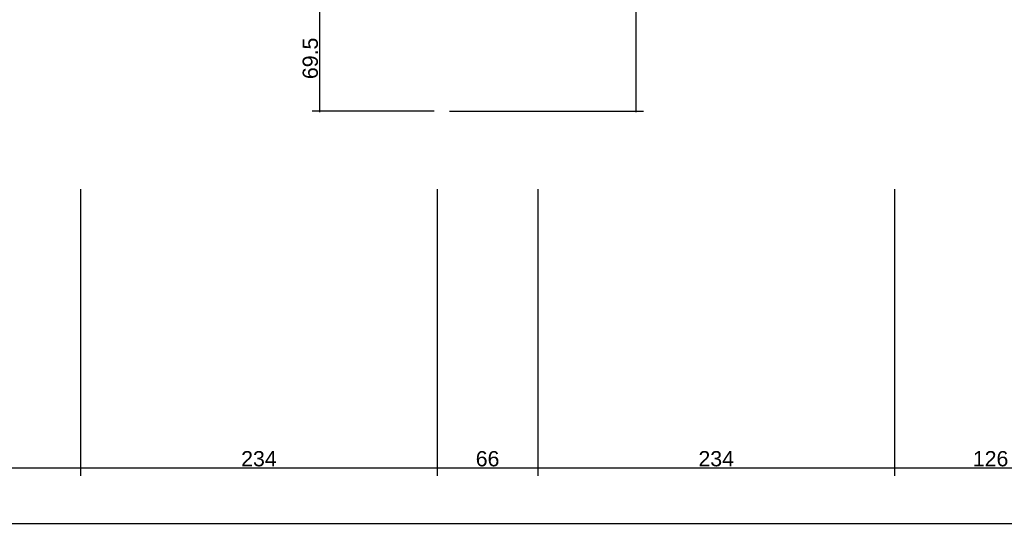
# Model space of a CAD drawing. Header units: millimetres. Extents: x 126553 to 403692, y -95821 to 38049.
# Tile 33 of 256: x 160940 to 161586, y -24824 to -24488. Entities that reach past the tile are written whole.
import ezdxf

# ---------------------------------------------------------------- set-up
doc = ezdxf.new("R2010")
doc.units = ezdxf.units.MM
doc.layers.add('11_wymiary', color=55, linetype='Continuous')
doc.layers.add('11_wymiary @ 50', color=55, linetype='Continuous')
doc.styles.add('11_RJ', font='arial.ttf')
doc.dimstyles.new('11_RJ (cc)', dxfattribs={"dimtxt": 0.2, "dimasz": 0.001, "dimexe": 0.1, "dimexo": 0.1, "dimgap": 0.02, "dimtad": 1, "dimdec": 1, "dimrnd": 0.5, "dimzin": 12, "dimdsep": 46, "dimtxsty": '11_RJ', "dimblk": 'OBLIQUE', "dimcen": 0, "dimdle": 0.01, "dimclrd": 256, "dimclre": 256, "dimclrt": 2, "dimazin": 3, "dimtfac": 1, "dimtdec": 1, "dimtofl": 0, "dimtmove": 0, "dimatfit": 3, "dimldrblk": 'DOT', "dimfxl": 1, "dimtolj": 1, "dimtzin": 13, "dimarcsym": 0})

# ---------------------------------------------------------------- blocks, each defined once
blk = doc.blocks.new('_Oblique')
at = {"color": 0, "linetype": 'ByBlock', "lineweight": -2}
blk.add_line((-0.5, -0.5), (0.5, 0.5), dxfattribs=at)
blk = doc.blocks.new('*D1196')
at = {"layer": '11_wymiary', "lineweight": -2, "transparency": 16777216}
for p, q in [((161514.37, -24599.24), (161514.37, -24787.41)), ((161640.37, -24599.24), (161640.37, -24787.41)), ((161640.87, -24782.41), (161513.87, -24782.41))]:
    blk.add_line(p, q, dxfattribs=at)
at = {"layer": 'Defpoints', "color": 0, "transparency": 16777216}
for p in [(161514.37, -24594.24), (161640.37, -24594.24), (161514.37, -24782.41)]:
    blk.add_point(p, dxfattribs=at)
at = {"layer": '11_wymiary', "lineweight": -2, "transparency": 16777216, "xscale": 0.05, "yscale": 0.05, "zscale": 0.05, "rotation": 180}
blk.add_blockref('_Oblique', (161514.37, -24782.41), dxfattribs=at)
at = {"layer": '11_wymiary', "lineweight": -2, "transparency": 16777216, "xscale": 0.05, "yscale": 0.05, "zscale": 0.05}
blk.add_blockref('_Oblique', (161640.37, -24782.41), dxfattribs=at)
at = {"layer": '11_wymiary', "color": 2, "transparency": 16777216, "insert": (161577.37, -24776.31), "char_height": 10, "attachment_point": 5, "style": '11_RJ'}
blk.add_mtext('\\A1;126', dxfattribs=at)
blk = doc.blocks.new('_Dot')
at = {"color": 0, "linetype": 'ByBlock', "lineweight": -2}
blk.add_line((-0.5, 0), (-1, 0), dxfattribs=at)
at = {"color": 0, "linetype": 'ByBlock', "const_width": 0.5}
blk.add_lwpolyline([(-0.25, 0, 1), (0.25, 0, 1)], format="xyb", close=True, dxfattribs=at)
blk = doc.blocks.new('*D1197')
at = {"layer": '11_wymiary', "lineweight": -2, "transparency": 16777216}
for p, q in [((161280.37, -24599.24), (161280.37, -24787.41)), ((161514.37, -24599.24), (161514.37, -24787.41)), ((161514.87, -24782.41), (161279.87, -24782.41))]:
    blk.add_line(p, q, dxfattribs=at)
at = {"layer": 'Defpoints', "color": 0, "transparency": 16777216}
for p in [(161280.37, -24594.24), (161514.37, -24594.24), (161280.37, -24782.41)]:
    blk.add_point(p, dxfattribs=at)
at = {"layer": '11_wymiary', "lineweight": -2, "transparency": 16777216, "xscale": 0.05, "yscale": 0.05, "zscale": 0.05, "rotation": 180}
blk.add_blockref('_Oblique', (161280.37, -24782.41), dxfattribs=at)
at = {"layer": '11_wymiary', "lineweight": -2, "transparency": 16777216, "xscale": 0.05, "yscale": 0.05, "zscale": 0.05}
blk.add_blockref('_Oblique', (161514.37, -24782.41), dxfattribs=at)
at = {"layer": '11_wymiary', "color": 2, "transparency": 16777216, "insert": (161397.37, -24776.3), "char_height": 10, "attachment_point": 5, "style": '11_RJ'}
blk.add_mtext('\\A1;234', dxfattribs=at)
blk = doc.blocks.new('*D1198')
at = {"layer": '11_wymiary', "lineweight": -2, "transparency": 16777216}
for p, q in [((161214.37, -24599.24), (161214.37, -24787.41)), ((161280.37, -24599.24), (161280.37, -24787.41)), ((161280.87, -24782.41), (161213.87, -24782.41))]:
    blk.add_line(p, q, dxfattribs=at)
at = {"layer": 'Defpoints', "color": 0, "transparency": 16777216}
for p in [(161214.37, -24594.24), (161280.37, -24594.24), (161214.37, -24782.41)]:
    blk.add_point(p, dxfattribs=at)
at = {"layer": '11_wymiary', "lineweight": -2, "transparency": 16777216, "xscale": 0.05, "yscale": 0.05, "zscale": 0.05, "rotation": 180}
blk.add_blockref('_Oblique', (161214.37, -24782.41), dxfattribs=at)
at = {"layer": '11_wymiary', "lineweight": -2, "transparency": 16777216, "xscale": 0.05, "yscale": 0.05, "zscale": 0.05}
blk.add_blockref('_Oblique', (161280.37, -24782.41), dxfattribs=at)
at = {"layer": '11_wymiary', "color": 2, "transparency": 16777216, "insert": (161247.37, -24776.31), "char_height": 10, "attachment_point": 5, "style": '11_RJ'}
blk.add_mtext('\\A1;66', dxfattribs=at)
blk = doc.blocks.new('*D1199')
at = {"layer": '11_wymiary', "lineweight": -2, "transparency": 16777216}
for p, q in [((160980.37, -24599.24), (160980.37, -24787.41)), ((161214.37, -24599.24), (161214.37, -24787.41)), ((161214.87, -24782.41), (160979.87, -24782.41))]:
    blk.add_line(p, q, dxfattribs=at)
at = {"layer": 'Defpoints', "color": 0, "transparency": 16777216}
for p in [(160980.37, -24594.24), (161214.37, -24594.24), (160980.37, -24782.41)]:
    blk.add_point(p, dxfattribs=at)
at = {"layer": '11_wymiary', "lineweight": -2, "transparency": 16777216, "xscale": 0.05, "yscale": 0.05, "zscale": 0.05, "rotation": 180}
blk.add_blockref('_Oblique', (160980.37, -24782.41), dxfattribs=at)
at = {"layer": '11_wymiary', "lineweight": -2, "transparency": 16777216, "xscale": 0.05, "yscale": 0.05, "zscale": 0.05}
blk.add_blockref('_Oblique', (161214.37, -24782.41), dxfattribs=at)
at = {"layer": '11_wymiary', "color": 2, "transparency": 16777216, "insert": (161097.37, -24776.3), "char_height": 10, "attachment_point": 5, "style": '11_RJ'}
blk.add_mtext('\\A1;234', dxfattribs=at)
blk = doc.blocks.new('*D1200')
at = {"layer": '11_wymiary', "lineweight": -2, "transparency": 16777216}
for p, q in [((160854.37, -24599.24), (160854.37, -24787.41)), ((160980.37, -24599.24), (160980.37, -24787.41)), ((160980.87, -24782.41), (160853.87, -24782.41))]:
    blk.add_line(p, q, dxfattribs=at)
at = {"layer": 'Defpoints', "color": 0, "transparency": 16777216}
for p in [(160854.37, -24594.24), (160980.37, -24594.24), (160854.37, -24782.41)]:
    blk.add_point(p, dxfattribs=at)
at = {"layer": '11_wymiary', "lineweight": -2, "transparency": 16777216, "xscale": 0.05, "yscale": 0.05, "zscale": 0.05, "rotation": 180}
blk.add_blockref('_Oblique', (160854.37, -24782.41), dxfattribs=at)
at = {"layer": '11_wymiary', "lineweight": -2, "transparency": 16777216, "xscale": 0.05, "yscale": 0.05, "zscale": 0.05}
blk.add_blockref('_Oblique', (160980.37, -24782.41), dxfattribs=at)
at = {"layer": '11_wymiary', "color": 2, "transparency": 16777216, "insert": (160917.37, -24776.31), "char_height": 10, "attachment_point": 5, "style": '11_RJ'}
blk.add_mtext('\\A1;126', dxfattribs=at)
blk = doc.blocks.new('*D1207')
at = {"layer": '11_wymiary', "lineweight": -2, "transparency": 16777216}
for p, q in [((159856.37, -24599.24), (159856.37, -24823.88)), ((164992.37, -24599.24), (164992.37, -24823.88)), ((164992.87, -24818.88), (159855.87, -24818.88))]:
    blk.add_line(p, q, dxfattribs=at)
at = {"layer": 'Defpoints', "color": 0, "transparency": 16777216}
for p in [(159856.37, -24594.24), (164992.37, -24594.24), (159856.37, -24818.88)]:
    blk.add_point(p, dxfattribs=at)
at = {"layer": '11_wymiary', "lineweight": -2, "transparency": 16777216, "xscale": 0.05, "yscale": 0.05, "zscale": 0.05, "rotation": 180}
blk.add_blockref('_Oblique', (159856.37, -24818.88), dxfattribs=at)
at = {"layer": '11_wymiary', "lineweight": -2, "transparency": 16777216, "xscale": 0.05, "yscale": 0.05, "zscale": 0.05}
blk.add_blockref('_Oblique', (164992.37, -24818.88), dxfattribs=at)
at = {"layer": '11_wymiary', "color": 2, "transparency": 16777216, "insert": (162424.37, -24812.77), "char_height": 10, "attachment_point": 5, "style": '11_RJ'}
blk.add_mtext('\\A1;5136', dxfattribs=at)
blk = doc.blocks.new('*D1296')
at = {"layer": '11_wymiary', "lineweight": -2, "transparency": 16777216}
for p, q in [((161344.71, -24269.74), (161344.71, -24548.74)), ((161222.37, -24548.24), (161349.71, -24548.24))]:
    blk.add_line(p, q, dxfattribs=at)
at = {"layer": 'Defpoints', "color": 0, "transparency": 16777216}
for p in [(161344.71, -24270.24), (161217.37, -24548.24), (161344.71, -24548.24)]:
    blk.add_point(p, dxfattribs=at)
at = {"layer": '11_wymiary', "lineweight": -2, "transparency": 16777216, "xscale": 0.05, "yscale": 0.05, "zscale": 0.05}
for p, rotation in [((161344.71, -24270.24), 90), ((161344.71, -24548.24), 270)]:
    blk.add_blockref('_Oblique', p, dxfattribs=dict(at, rotation=rotation))
at = {"layer": '11_wymiary', "color": 2, "transparency": 16777216, "insert": (161338.6, -24409.24), "char_height": 10, "attachment_point": 5, "rotation": 90, "style": '11_RJ'}
blk.add_mtext('\\A1;278', dxfattribs=at)
blk = doc.blocks.new('*D1351')
at = {"layer": '11_wymiary', "lineweight": -2, "transparency": 16777216}
for p, q in [((161212.37, -24478.74), (161132.21, -24478.74)), ((161137.21, -24478.24), (161137.21, -24548.74)), ((161212.37, -24548.24), (161132.21, -24548.24))]:
    blk.add_line(p, q, dxfattribs=at)
at = {"layer": 'Defpoints', "color": 0, "transparency": 16777216}
for p in [(161217.37, -24478.74), (161137.21, -24548.24), (161217.37, -24548.24)]:
    blk.add_point(p, dxfattribs=at)
at = {"layer": '11_wymiary', "lineweight": -2, "transparency": 16777216, "xscale": 0.05, "yscale": 0.05, "zscale": 0.05}
for p, rotation in [((161137.21, -24478.74), 90), ((161137.21, -24548.24), 270)]:
    blk.add_blockref('_Oblique', p, dxfattribs=dict(at, rotation=rotation))
at = {"layer": '11_wymiary', "color": 2, "transparency": 16777216, "insert": (161131.1, -24513.49), "char_height": 10, "attachment_point": 5, "rotation": 90, "style": '11_RJ'}
blk.add_mtext('\\A1;69.5', dxfattribs=at)

msp = doc.modelspace()

# ---------------------------------------------------------------- dimensions: what is measured, and where the dimension line sits
at = {"layer": '11_wymiary @ 50'}
for base, p1, picture, middle in [((161344.70673, -24548.24344), (161344.70673, -24270.24344), '*D1296', (161338.601, -24409.24344)), ((161137.20777, -24548.24344), (161217.36721, -24478.74344), '*D1351', (161131.10204, -24513.49344))]:
    dim = msp.add_linear_dim(base=base, p1=p1, p2=(161217.36721, -24548.24344), angle=90, dimstyle='11_RJ (cc)', override={"dimscale": 50, "dimtix": 0, "dimtofl": 0, "dimtmove": 0, "dimatfit": 3}, dxfattribs=at)
    dim.commit()
    dim.dimension.update_dxf_attribs({"geometry": picture, "text_midpoint": middle})
for base, p1, p2, picture, middle in [((159856.36721, -24818.88031), (164992.36721, -24594.24344), (159856.36721, -24594.24344), '*D1207', (162424.36721, -24812.77116)), ((160854.36721, -24782.41342), (160980.36721, -24594.24344), (160854.36721, -24594.24344), '*D1200', (160917.36721, -24776.30769)), ((160980.36721, -24782.41342), (161214.36721, -24594.24344), (160980.36721, -24594.24344), '*D1199', (161097.36721, -24776.30428)), ((161214.36721, -24782.41342), (161280.36721, -24594.24344), (161214.36721, -24594.24344), '*D1198', (161247.36721, -24776.30769)), ((161280.36721, -24782.41342), (161514.36721, -24594.24344), (161280.36721, -24594.24344), '*D1197', (161397.36721, -24776.30428)), ((161514.36721, -24782.41342), (161640.36721, -24594.24344), (161514.36721, -24594.24344), '*D1196', (161577.36721, -24776.30769))]:
    dim = msp.add_linear_dim(base=base, p1=p1, p2=p2, dimstyle='11_RJ (cc)', override={"dimscale": 50, "dimtix": 0, "dimtofl": 0, "dimtmove": 0, "dimatfit": 3}, dxfattribs=at)
    dim.commit()
    dim.dimension.update_dxf_attribs({"geometry": picture, "text_midpoint": middle})

doc.saveas('drawing.dxf')
